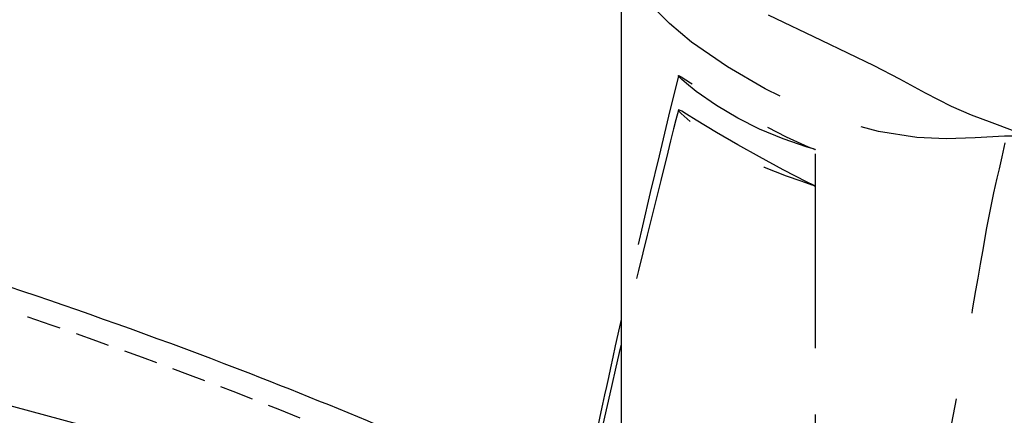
# Model space of a CAD drawing. Extents: x -135 to 10, y 84 to 175.
# Tile 36 of 53: x -10.66 to 0.15, y 109.77 to 114.11. Entities that reach past the tile are written whole.
import ezdxf

# ---------------------------------------------------------------- set-up
doc = ezdxf.new("R2010")
doc.units = 0
doc.header["$LTSCALE"] = 1.5
doc.header["$MEASUREMENT"] = 0
doc.linetypes.add('HIDDEN', pattern=[0.375, 0.25, -0.125])
doc.linetypes.add('SLDHIDDEN0', pattern=[1.905, 1.27, -0.635])
doc.layers.get('0').update_dxf_attribs({"linetype": 'CONTINUOUS'})
doc.layers.get('DEFPOINTS').update_dxf_attribs({"linetype": 'CONTINUOUS'})
for name, color, linetype in [('DIM', 1, 'CONTINUOUS'), ('DUCT', 30, 'CONTINUOUS'), ('HULL', 7, 'CONTINUOUS'), ('TAIL', 140, 'CONTINUOUS')]:
    doc.layers.add(name, color=color, linetype=linetype)
doc.styles.add('ENGR', font='Romans', dxfattribs={"oblique": 15})
doc.dimstyles.get("Standard").update_dxf_attribs({"dimtxt": 0.18, "dimasz": 0.18, "dimexe": 0.18, "dimexo": 0.0625, "dimgap": 0.09, "dimtad": 0, "dimtih": 1, "dimtoh": 1, "dimdec": 4, "dimzin": 0, "dimtxsty": 'STANDARD', "dimcen": 0.09, "dimazin": 3, "dimtfac": 1, "dimtdec": 4, "dimtofl": 0, "dimtmove": 0, "dimatfit": 3, "dimtolj": 1, "dimtzin": 0})

# ---------------------------------------------------------------- blocks, each defined once
blk = doc.blocks.new('*D10')
at = {"color": 0, "linetype": 'BYBLOCK'}
for start, end in [(36.0828, 54.4378), (5.5622, 24.2706)]:
    blk.add_arc((-66.612, 105.266), 11.129, start, end, dxfattribs=at)
for points in [[(-60.237, 114.168), (-60.042, 114.471), (-61.047, 114.904)], [(-55.355, 106.353), (-55.715, 106.336), (-55.482, 105.266)]]:
    blk.add_solid(points, dxfattribs=at)
at = {"layer": 'DEFPOINTS', "color": 0, "linetype": 'BYBLOCK'}
for p in [(-60.173, 116.418), (-56.154, 109.072), (-100.578, 105.266), (-66.612, 105.266), (0.489, 105.266)]:
    blk.add_point(p, dxfattribs=at)
at = {"color": 0, "linetype": 'BYBLOCK', "insert": (-56.973, 110.831), "char_height": 0.9, "attachment_point": 5, "style": 'ENGR'}
blk.add_mtext('\\A1;60°', dxfattribs=at)
blk = doc.blocks.new('*D12')
at = {"color": 0, "linetype": 'BYBLOCK'}
for start, end in [(134.8361, 147.7198), (160.5061, 173.7354)]:
    blk.add_arc((-38.956, 105.266), 9.883, start, end, dxfattribs=at)
for points in [[(-46.043, 112.408), (-45.804, 112.14), (-45.117, 112.992)], [(-48.599, 106.335), (-48.959, 106.354), (-48.838, 105.266)]]:
    blk.add_solid(points, dxfattribs=at)
at = {"layer": 'DEFPOINTS', "color": 0, "linetype": 'BYBLOCK'}
for p in [(-45.943, 114.027), (-47.121, 110.833), (-100.578, 105.266), (-38.956, 105.266), (0.489, 105.266)]:
    blk.add_point(p, dxfattribs=at)
at = {"color": 0, "linetype": 'BYBLOCK', "insert": (-47.859, 109.554), "char_height": 0.9, "attachment_point": 5, "style": 'ENGR'}
blk.add_mtext('\\A1;51°', dxfattribs=at)

msp = doc.modelspace()

# ---------------------------------------------------------------- linework, layer by layer
at = {"layer": 'DUCT', "linetype": 'CONTINUOUS'}
msp.add_line((-4.058, 114.796), (-4.058, 95.736), dxfattribs=at)
at = {"layer": 'DUCT', "linetype": 'SLDHIDDEN0', "flags": 128}
for points in [[(0.468, 112.826), (0.468, 112.826), (0.468, 112.826), (0.468, 112.826), (0.468, 112.826), (0.468, 112.826), (0.468, 112.826), (0.468, 112.826), (0.468, 112.826), (0.467, 112.826), (0.465, 112.826), (0.46, 112.827), (0.455, 112.828), (0.446, 112.829), (0.428, 112.831), (0.388, 112.834), (0.308, 112.837), (0.148, 112.836), (-0.172, 112.817), (-0.492, 112.806), (-0.812, 112.823), (-1.234, 112.888), (-1.646, 112.998), (-2.045, 113.151), (-2.478, 113.355), (-2.892, 113.595), (-3.284, 113.869), (-3.526, 114.072), (-3.749, 114.294), (-3.856, 114.421), (-3.953, 114.555), (-4.032, 114.7), (-4.056, 114.776), (-4.058, 114.796)], [(-3.429, 113.499), (-3.537, 113.056), (-3.642, 112.621), (-3.738, 112.22), (-3.824, 111.854), (-3.901, 111.522), (-3.967, 111.23), (-4.026, 110.972), (-4.058, 110.827)], [(-1.924, 112.688), (-1.924, 112.688), (-1.924, 112.688), (-1.924, 112.688), (-1.924, 112.688), (-1.924, 112.688), (-1.925, 112.688), (-1.925, 112.688), (-1.927, 112.689), (-1.931, 112.69), (-1.948, 112.696), (-2.016, 112.717), (-2.278, 112.806), (-2.538, 112.912), (-2.777, 113.033), (-3.01, 113.173), (-3.234, 113.328), (-3.341, 113.413), (-3.393, 113.459), (-3.418, 113.482), (-3.425, 113.49), (-3.428, 113.495), (-3.429, 113.499), (-3.429, 113.5), (-3.426, 113.5), (-3.42, 113.498), (-3.4, 113.487), (-3.297, 113.421), (-3.077, 113.283), (-2.847, 113.146), (-2.61, 113.017), (-2.489, 112.953), (-2.245, 112.829), (-2.086, 112.755), (-2.006, 112.72), (-1.965, 112.704), (-1.945, 112.696), (-1.935, 112.692), (-1.931, 112.69), (-1.928, 112.689), (-1.926, 112.688), (-1.926, 112.688), (-1.925, 112.688), (-1.925, 112.688), (-1.925, 112.688), (-1.925, 112.688), (-1.925, 112.688), (-1.925, 112.688), (-1.924, 112.688), (-1.924, 112.688), (-1.924, 112.688), (-1.924, 112.688), (-1.924, 112.688), (-1.924, 112.688), (-1.924, 112.688), (-1.924, 112.688), (-1.924, 112.688), (-1.924, 112.688), (-1.924, 112.688)], [(-3.429, 113.123), (-3.456, 113.017), (-3.482, 112.916), (-3.5, 112.845), (-3.515, 112.785), (-3.53, 112.724), (-3.546, 112.661), (-3.624, 112.35), (-3.697, 112.058), (-3.773, 111.751), (-3.868, 111.363), (-3.967, 110.948), (-4.058, 110.556)], [(-1.924, 112.29), (-1.924, 112.29), (-1.924, 112.29), (-1.924, 112.29), (-1.924, 112.29), (-1.924, 112.29), (-1.925, 112.29), (-1.925, 112.29), (-1.927, 112.291), (-1.931, 112.293), (-1.948, 112.3), (-2.016, 112.331), (-2.278, 112.466), (-2.538, 112.608), (-2.777, 112.74), (-3.01, 112.875), (-3.234, 113.011), (-3.341, 113.078), (-3.393, 113.11), (-3.418, 113.123), (-3.425, 113.125), (-3.428, 113.125), (-3.429, 113.122), (-3.429, 113.119), (-3.426, 113.114), (-3.42, 113.106), (-3.4, 113.084), (-3.297, 112.993), (-3.077, 112.827), (-2.847, 112.681), (-2.61, 112.553), (-2.489, 112.497), (-2.245, 112.4), (-2.086, 112.345), (-2.006, 112.318), (-1.965, 112.304), (-1.945, 112.297), (-1.935, 112.293), (-1.931, 112.292), (-1.928, 112.291), (-1.926, 112.29), (-1.926, 112.29), (-1.925, 112.29), (-1.925, 112.29), (-1.925, 112.29), (-1.925, 112.29), (-1.925, 112.29), (-1.925, 112.29), (-1.924, 112.29), (-1.924, 112.29), (-1.924, 112.29), (-1.924, 112.29), (-1.924, 112.29), (-1.924, 112.29), (-1.924, 112.29), (-1.924, 112.29), (-1.924, 112.29), (-1.924, 112.29), (-1.924, 112.29)], [(0.155, 112.763), (0.119, 112.608), (0.09, 112.478), (0.066, 112.374), (0.048, 112.295), (0.03, 112.215), (-0.009, 112.031), (-0.051, 111.811), (-0.086, 111.611), (-0.117, 111.432), (-0.144, 111.277), (-0.167, 111.144), (-0.204, 110.931), (-0.248, 110.678), (-0.3, 110.384), (-0.363, 110.049), (-0.431, 109.687), (-0.505, 109.332), (-0.562, 109.069), (-0.616, 108.809), (-0.671, 108.553), (-0.725, 108.299), (-0.776, 108.048), (-0.816, 107.824), (-0.841, 107.644), (-0.855, 107.503), (-0.86, 107.449), (-0.863, 107.38), (-0.86, 107.268), (-0.839, 107.152), (-0.793, 107.061), (-0.736, 106.996), (-0.677, 106.945), (-0.604, 106.887), (-0.522, 106.816), (-0.522, 106.816)], [(-1.926, 107.879), (-1.926, 110.545), (-1.925, 112.688)], [(-1.926, 107.655), (-1.926, 110.227), (-1.925, 112.29)]]:
    msp.add_lwpolyline(points, dxfattribs=at)
at = {"layer": 'DUCT', "linetype": 'CONTINUOUS', "flags": 128}
for points in [[(0.468, 112.826), (0.468, 112.826), (0.468, 112.826), (0.468, 112.826), (0.468, 112.826), (0.468, 112.826), (0.468, 112.826), (0.467, 112.826), (0.465, 112.827), (0.462, 112.828), (0.457, 112.829), (0.45, 112.832), (0.436, 112.836), (0.41, 112.844), (0.353, 112.861), (0.239, 112.899), (0.014, 112.982), (-0.211, 113.068), (-0.432, 113.162), (-0.717, 113.307), (-0.999, 113.461), (-1.282, 113.609), (-1.86, 113.887), (-2.439, 114.162)], [(-4.058, 110.827), (-4.076, 110.744), (-4.122, 110.536), (-4.15, 110.412), (-4.175, 110.296), (-4.198, 110.189), (-4.22, 110.089), (-4.239, 109.998), (-4.261, 109.898), (-4.29, 109.762), (-4.333, 109.559), (-4.386, 109.308), (-4.43, 109.104)], [(-4.058, 110.556), (-4.068, 110.512), (-4.116, 110.301), (-4.164, 110.091), (-4.211, 109.881), (-4.258, 109.674), (-4.303, 109.467), (-4.347, 109.267), (-4.385, 109.095), (-4.407, 108.993), (-4.426, 108.906), (-4.441, 108.835), (-4.453, 108.779), (-4.464, 108.731), (-4.467, 108.712)]]:
    msp.add_lwpolyline(points, dxfattribs=at)
at = {"layer": 'HULL'}
msp.add_open_spline([(-48.953, 115.759), (-48.844, 115.758), (-48.734, 115.756), (-46.454, 115.728), (-44.283, 115.686), (-39.943, 115.533), (-37.774, 115.427), (-33.438, 115.156), (-31.272, 114.985), (-26.949, 114.551), (-24.789, 114.301), (-20.992, 113.714), (-19.351, 113.415), (-16.09, 112.717), (-14.47, 112.313), (-11.267, 111.373), (-9.684, 110.835), (-7.555, 110.01), (-6.986, 109.778), (-6.42, 109.537)], degree=3, knots=[74.600113, 74.600113, 74.600113, 74.600113, 74.928398, 74.928398, 81.436157, 81.436157, 87.943917, 87.943917, 94.451676, 94.451676, 100.959435, 100.959435, 105.945501, 105.945501, 110.931566, 110.931566, 115.917632, 115.917632, 117.752109, 117.752109, 117.752109, 117.752109], dxfattribs=at)
at = {"layer": 'HULL', "linetype": 'HIDDEN'}
for points, knots in [([(-48.953, 115.509), (-47.161, 115.488), (-43.368, 115.424), (-37.574, 115.18), (-32.239, 114.828), (-27.572, 114.371), (-23.566, 113.885), (-19.56, 113.214), (-15.548, 112.353), (-11.533, 111.224), (-8.5, 110.132), (-6.804, 109.43), (-6.42, 109.266)], [74.603031, 74.603031, 74.603031, 74.603031, 79.979196, 85.984402, 91.998394, 96.017362, 100.048491, 104.104215, 108.197734, 112.354283, 116.605589, 117.858875, 117.858875, 117.858875, 117.858875]), ([(-30.769, 111.663), (-29.73, 111.567), (-28.69, 111.461), (-26.409, 111.208), (-25.177, 111.056), (-22.633, 110.688), (-21.312, 110.465), (-18.684, 109.959), (-17.384, 109.676), (-14.82, 109.033), (-13.552, 108.672), (-11.235, 107.922), (-10.179, 107.545), (-8.62, 106.935), (-8.107, 106.725), (-7.602, 106.508)], [93.08635, 93.08635, 93.08635, 93.08635, 96.275814, 96.275814, 100.099107, 100.099107, 104.254415, 104.254415, 108.409722, 108.409722, 112.56503, 112.56503, 116.105941, 116.105941, 117.858875, 117.858875, 117.858875, 117.858875])]:
    msp.add_open_spline(points, degree=3, knots=knots, dxfattribs=at)
at = {"layer": 'TAIL', "linetype": 'CONTINUOUS'}
msp.add_line((-12.189, 110.266), (-8.482, 109.266), dxfattribs=at)

# ---------------------------------------------------------------- dimensions: what is measured, and where the dimension line sits
at = {"layer": 'DIM'}
for base, line2, picture, middle in [((-56.154, 109.072), ((-66.612, 105.266), (-60.173, 116.418)), '*D10', (-56.973, 110.831)), ((-47.121, 110.833), ((-38.956, 105.266), (-45.943, 114.027)), '*D12', (-47.859, 109.554))]:
    dim = msp.add_angular_dim_2l(base=base, line1=((-100.578, 105.266), (0.489, 105.266)), line2=line2, dimstyle='STANDARD', override={"dimscale": 6, "dimtxt": 0.15, "dimexo": 0.125, "dimdec": 0, "dimtxsty": 'ENGR', "dimtdec": 0}, dxfattribs=at)
    dim.commit()
    dim.dimension.update_dxf_attribs({"geometry": picture, "text_midpoint": middle})

doc.saveas('drawing.dxf')
